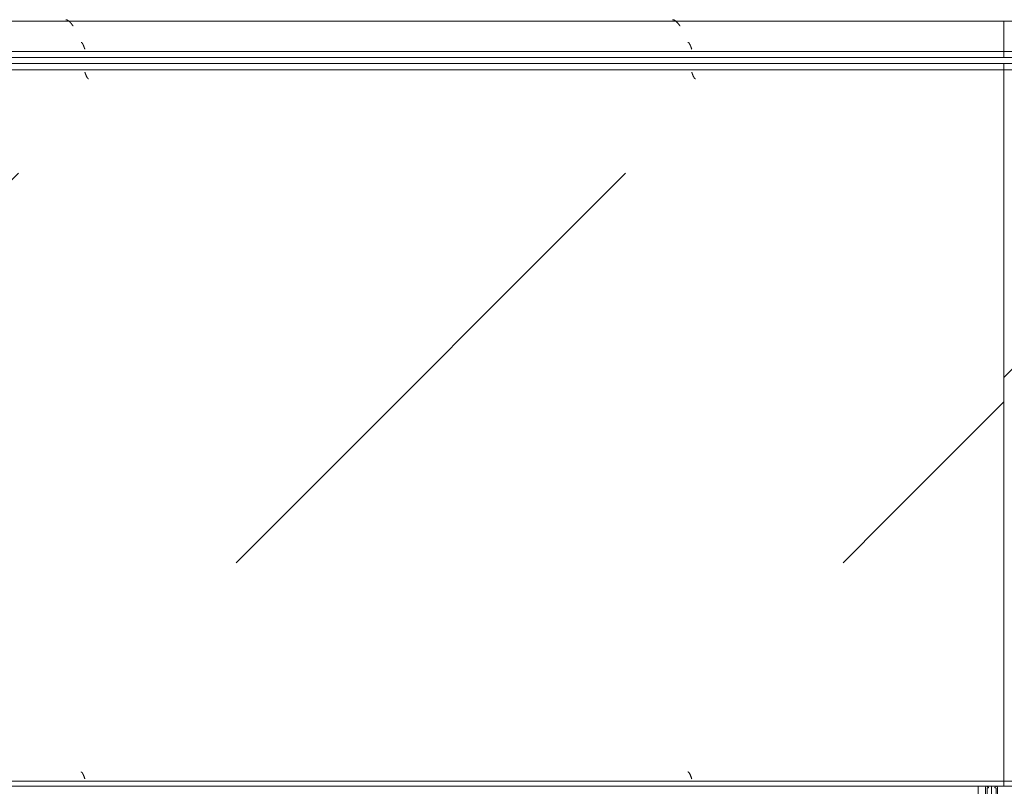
# Model space of a CAD drawing. Header units: millimetres. Extents: x -5460 to 47962, y 30005 to 103451.
# Tile 167 of 192: x 35427 to 36238, y 49831 to 50462. Entities that reach past the tile are written whole.
import ezdxf

# ---------------------------------------------------------------- set-up
doc = ezdxf.new("R2010")
doc.units = ezdxf.units.MM
for name, color, linetype, lineweight in [('A-DETL-GENF-OTLN', 7, 'Continuous', 9), ('A-GLAZ-CURT-OTLN', 7, 'Continuous', 9), ('A-GLAZ-CWMG-OTLN', 7, 'Continuous', 9), ('M-EQPM-____-OTLN', 7, 'Continuous', 9)]:
    doc.layers.add(name, color=color, linetype=linetype, lineweight=lineweight)
pattern_1 = [(225, (-30860, -48450), (1e-13, -1000), [50, -1364.214]), (225, (-30860, -47950), (1e-13, -1000), [50, -1364.214]), (225, (-31360, -47950), (1e-13, -1000), [50, -1364.214]), (225, (-31574.7, -48664.64), (1e-13, -1000), [403.55, -1010.664]), (225, (-31574.7, -48164.64), (1e-13, -1000), [403.55, -1010.664]), (225, (-31074.7, -48664.64), (1e-13, -1000), [403.55, -1010.664]), (225, (-31074.7, -48164.64), (1e-13, -1000), [453.55, -960.664])]
pattern_2 = [(225, (-31560, -48450), (1e-13, -1000), [50, -1364.214]), (225, (-31560, -47950), (1e-13, -1000), [50, -1364.214]), (225, (-32060, -47950), (1e-13, -1000), [50, -1364.214]), (225, (-32274.7, -48664.64), (1e-13, -1000), [403.55, -1010.664]), (225, (-32274.7, -48164.64), (1e-13, -1000), [403.55, -1010.664]), (225, (-31774.7, -48664.64), (1e-13, -1000), [403.55, -1010.664]), (225, (-31774.7, -48164.64), (1e-13, -1000), [453.55, -960.664])]
pattern_3 = [(45, (34880, 48450), (0, 1000), [50, -1364.214]), (45, (34880, 47950), (0, 1000), [50, -1364.214]), (45, (35380, 47950), (0, 1000), [50, -1364.214]), (45, (35594.64, 48664.64), (0, 1000), [403.55, -1010.664]), (45, (35594.64, 48164.64), (0, 1000), [403.55, -1010.664]), (45, (35094.64, 48664.64), (0, 1000), [403.55, -1010.664]), (45, (35094.64, 48164.64), (0, 1000), [453.55, -960.664])]

# ---------------------------------------------------------------- blocks, each defined once
blk = doc.blocks.new('FP_282-ВКК_01_К1_З_ЭОМ_кабель_')
at = {"layer": 'M-EQPM-____-OTLN', "color": 7, "true_color": 0xffffff}
for p, q in [((1643, 587.86), (1642.96, 588)), ((1643.05, 587.73), (1643, 587.86)), ((1643.1, 587.59), (1643.05, 587.73)), ((1643.15, 587.46), (1643.1, 587.59)), ((1643.2, 587.33), (1643.15, 587.46)), ((1643.25, 587.19), (1643.2, 587.33)), ((1643.3, 587.06), (1643.25, 587.19)), ((1643.35, 586.92), (1643.3, 587.06)), ((1643.4, 586.79), (1643.35, 586.92)), ((1643.45, 586.66), (1643.4, 586.79)), ((1643.5, 586.53), (1643.45, 586.66)), ((1643.54, 586.4), (1643.5, 586.53)), ((1643.59, 586.27), (1643.54, 586.4)), ((1643.64, 586.14), (1643.59, 586.27)), ((1643.69, 586.02), (1643.64, 586.14)), ((1643.74, 585.89), (1643.69, 586.02)), ((1643.79, 585.77), (1643.74, 585.89)), ((1643.84, 585.64), (1643.79, 585.77)), ((1643.89, 585.52), (1643.84, 585.64)), ((1643.94, 585.4), (1643.89, 585.52)), ((1643.99, 585.28), (1643.94, 585.4)), ((1644.04, 585.17), (1643.99, 585.28)), ((1644.08, 585.05), (1644.04, 585.17)), ((1644.13, 584.94), (1644.08, 585.05)), ((1644.18, 584.82), (1644.13, 584.94)), ((1644.23, 584.72), (1644.18, 584.82)), ((1644.28, 584.61), (1644.23, 584.72)), ((1644.33, 584.5), (1644.28, 584.61)), ((1644.38, 584.4), (1644.33, 584.5)), ((1644.43, 584.3), (1644.38, 584.4)), ((1644.48, 584.2), (1644.43, 584.3)), ((1644.53, 584.1), (1644.48, 584.2)), ((1644.58, 584.01), (1644.53, 584.1)), ((2143, 587.86), (2142.96, 588)), ((2143.05, 587.73), (2143, 587.86)), ((2143.1, 587.59), (2143.05, 587.73)), ((2143.15, 587.46), (2143.1, 587.59)), ((2143.2, 587.33), (2143.15, 587.46)), ((2143.25, 587.19), (2143.2, 587.33)), ((2143.3, 587.06), (2143.25, 587.19)), ((2143.35, 586.92), (2143.3, 587.06)), ((2143.4, 586.79), (2143.35, 586.92)), ((2143.45, 586.66), (2143.4, 586.79)), ((2143.5, 586.53), (2143.45, 586.66)), ((2143.54, 586.4), (2143.5, 586.53)), ((2143.59, 586.27), (2143.54, 586.4)), ((2143.64, 586.14), (2143.59, 586.27)), ((2143.69, 586.02), (2143.64, 586.14)), ((2143.74, 585.89), (2143.69, 586.02)), ((2143.79, 585.77), (2143.74, 585.89)), ((2143.84, 585.64), (2143.79, 585.77)), ((2143.89, 585.52), (2143.84, 585.64)), ((2143.94, 585.4), (2143.89, 585.52)), ((2143.99, 585.28), (2143.94, 585.4)), ((2144.04, 585.17), (2143.99, 585.28)), ((2144.08, 585.05), (2144.04, 585.17)), ((2144.13, 584.94), (2144.08, 585.05)), ((2144.18, 584.82), (2144.13, 584.94)), ((2144.23, 584.72), (2144.18, 584.82)), ((2144.28, 584.61), (2144.23, 584.72)), ((2144.33, 584.5), (2144.28, 584.61)), ((2144.38, 584.4), (2144.33, 584.5)), ((2144.43, 584.3), (2144.38, 584.4)), ((2144.48, 584.2), (2144.43, 584.3)), ((2144.53, 584.1), (2144.48, 584.2)), ((2144.58, 584.01), (2144.53, 584.1)), ((1644.62, 583.91), (1644.58, 584.01)), ((1644.67, 583.82), (1644.62, 583.91)), ((1644.72, 583.74), (1644.67, 583.82)), ((1644.77, 583.65), (1644.72, 583.74)), ((1644.82, 583.57), (1644.77, 583.65)), ((1644.87, 583.49), (1644.82, 583.57)), ((1644.92, 583.42), (1644.87, 583.49)), ((1644.97, 583.34), (1644.92, 583.42)), ((1645.02, 583.27), (1644.97, 583.34)), ((1645.07, 583.2), (1645.02, 583.27)), ((1645.12, 583.14), (1645.07, 583.2)), ((1645.16, 583.07), (1645.12, 583.14)), ((1645.21, 583.02), (1645.16, 583.07)), ((1645.26, 582.96), (1645.21, 583.02)), ((1645.31, 582.91), (1645.26, 582.96)), ((1645.36, 582.86), (1645.31, 582.91)), ((1645.41, 582.81), (1645.36, 582.86)), ((1645.46, 582.76), (1645.41, 582.81)), ((1645.51, 582.72), (1645.46, 582.76)), ((1645.56, 582.69), (1645.51, 582.72)), ((1645.61, 582.65), (1645.56, 582.69)), ((1645.66, 582.62), (1645.61, 582.65)), ((1645.7, 582.59), (1645.66, 582.62)), ((1645.75, 582.57), (1645.7, 582.59)), ((1645.8, 582.55), (1645.75, 582.57)), ((1645.85, 582.53), (1645.8, 582.55)), ((1645.9, 582.51), (1645.85, 582.53)), ((1645.95, 582.5), (1645.9, 582.51)), ((1646, 582.49), (1645.95, 582.5)), ((1646.05, 582.49), (1646, 582.49)), ((2144.62, 583.91), (2144.58, 584.01)), ((2144.67, 583.82), (2144.62, 583.91)), ((2144.72, 583.74), (2144.67, 583.82)), ((2144.77, 583.65), (2144.72, 583.74)), ((2144.82, 583.57), (2144.77, 583.65)), ((2144.87, 583.49), (2144.82, 583.57)), ((2144.92, 583.42), (2144.87, 583.49)), ((2144.97, 583.34), (2144.92, 583.42)), ((2145.02, 583.27), (2144.97, 583.34)), ((2145.07, 583.2), (2145.02, 583.27)), ((2145.12, 583.14), (2145.07, 583.2)), ((2145.16, 583.07), (2145.12, 583.14)), ((2145.21, 583.02), (2145.16, 583.07)), ((2145.26, 582.96), (2145.21, 583.02)), ((2145.31, 582.91), (2145.26, 582.96)), ((2145.36, 582.86), (2145.31, 582.91)), ((2145.41, 582.81), (2145.36, 582.86)), ((2145.46, 582.76), (2145.41, 582.81)), ((2145.51, 582.72), (2145.46, 582.76)), ((2145.56, 582.69), (2145.51, 582.72)), ((2145.61, 582.65), (2145.56, 582.69)), ((2145.66, 582.62), (2145.61, 582.65)), ((2145.7, 582.59), (2145.66, 582.62)), ((2145.75, 582.57), (2145.7, 582.59)), ((2145.8, 582.55), (2145.75, 582.57)), ((2145.85, 582.53), (2145.8, 582.55)), ((2145.9, 582.51), (2145.85, 582.53)), ((2145.95, 582.5), (2145.9, 582.51)), ((2146, 582.49), (2145.95, 582.5)), ((2146.05, 582.49), (2146, 582.49))]:
    blk.add_line(p, q, dxfattribs=at)
blk = doc.blocks.new('FP_283-ВКК_01_К1_З_ЭОМ_кабель_')
at = {"layer": 'M-EQPM-____-OTLN', "color": 7, "true_color": 0xffffff}
for p, q in [((1639.89, 11.77), (1639.85, 11.77)), ((1639.93, 11.76), (1639.89, 11.77)), ((1639.98, 11.75), (1639.93, 11.76)), ((1640.03, 11.74), (1639.98, 11.75)), ((1640.08, 11.72), (1640.03, 11.74)), ((1640.13, 11.7), (1640.08, 11.72)), ((1640.18, 11.68), (1640.13, 11.7)), ((1640.23, 11.65), (1640.18, 11.68)), ((1640.27, 11.62), (1640.23, 11.65)), ((1640.32, 11.59), (1640.27, 11.62)), ((1640.37, 11.56), (1640.32, 11.59)), ((1640.42, 11.52), (1640.37, 11.56)), ((1640.47, 11.48), (1640.42, 11.52)), ((1640.52, 11.43), (1640.47, 11.48)), ((1640.57, 11.38), (1640.52, 11.43)), ((1640.62, 11.33), (1640.57, 11.38)), ((1640.66, 11.28), (1640.62, 11.33)), ((1640.71, 11.22), (1640.66, 11.28)), ((1640.76, 11.16), (1640.71, 11.22)), ((1640.81, 11.1), (1640.76, 11.16)), ((1640.86, 11.03), (1640.81, 11.1)), ((1640.91, 10.96), (1640.86, 11.03)), ((1640.96, 10.89), (1640.91, 10.96)), ((1641.01, 10.82), (1640.96, 10.89)), ((1641.05, 10.74), (1641.01, 10.82)), ((1641.1, 10.66), (1641.05, 10.74)), ((1641.15, 10.58), (1641.1, 10.66)), ((1641.2, 10.49), (1641.15, 10.58)), ((1641.25, 10.41), (1641.2, 10.49)), ((1641.3, 10.32), (1641.25, 10.41)), ((1641.35, 10.23), (1641.3, 10.32)), ((1641.39, 10.13), (1641.35, 10.23)), ((1641.44, 10.03), (1641.39, 10.13)), ((1641.49, 9.94), (1641.44, 10.03)), ((1641.54, 9.83), (1641.49, 9.94)), ((1641.59, 9.73), (1641.54, 9.83)), ((1641.64, 9.63), (1641.59, 9.73)), ((1641.69, 9.52), (1641.64, 9.63)), ((1641.74, 9.41), (1641.69, 9.52)), ((1641.78, 9.3), (1641.74, 9.41)), ((1641.83, 9.19), (1641.78, 9.3)), ((1641.88, 9.07), (1641.83, 9.19)), ((1641.93, 8.95), (1641.88, 9.07)), ((1641.98, 8.84), (1641.93, 8.95)), ((1642.03, 8.72), (1641.98, 8.84)), ((1642.08, 8.6), (1642.03, 8.72)), ((1642.13, 8.47), (1642.08, 8.6)), ((1642.17, 8.35), (1642.13, 8.47)), ((1642.22, 8.23), (1642.17, 8.35)), ((1642.27, 8.1), (1642.22, 8.23)), ((2139.89, 11.77), (2139.85, 11.77)), ((2139.93, 11.76), (2139.89, 11.77)), ((2139.98, 11.75), (2139.93, 11.76)), ((2140.03, 11.74), (2139.98, 11.75)), ((2140.08, 11.72), (2140.03, 11.74)), ((2140.13, 11.7), (2140.08, 11.72)), ((2140.18, 11.68), (2140.13, 11.7)), ((2140.23, 11.65), (2140.18, 11.68)), ((2140.27, 11.62), (2140.23, 11.65)), ((2140.32, 11.59), (2140.27, 11.62)), ((2140.37, 11.56), (2140.32, 11.59)), ((2140.42, 11.52), (2140.37, 11.56)), ((2140.47, 11.48), (2140.42, 11.52)), ((2140.52, 11.43), (2140.47, 11.48)), ((2140.57, 11.38), (2140.52, 11.43)), ((2140.62, 11.33), (2140.57, 11.38)), ((2140.66, 11.28), (2140.62, 11.33)), ((2140.71, 11.22), (2140.66, 11.28)), ((2140.76, 11.16), (2140.71, 11.22)), ((2140.81, 11.1), (2140.76, 11.16)), ((2140.86, 11.03), (2140.81, 11.1)), ((2140.91, 10.96), (2140.86, 11.03)), ((2140.96, 10.89), (2140.91, 10.96)), ((2141.01, 10.82), (2140.96, 10.89)), ((2141.05, 10.74), (2141.01, 10.82)), ((2141.1, 10.66), (2141.05, 10.74)), ((2141.15, 10.58), (2141.1, 10.66)), ((2141.2, 10.49), (2141.15, 10.58)), ((2141.25, 10.41), (2141.2, 10.49)), ((2141.3, 10.32), (2141.25, 10.41)), ((2141.35, 10.23), (2141.3, 10.32)), ((2141.39, 10.13), (2141.35, 10.23)), ((2141.44, 10.03), (2141.39, 10.13)), ((2141.49, 9.94), (2141.44, 10.03)), ((2141.54, 9.83), (2141.49, 9.94)), ((2141.59, 9.73), (2141.54, 9.83)), ((2141.64, 9.63), (2141.59, 9.73)), ((2141.69, 9.52), (2141.64, 9.63)), ((2141.74, 9.41), (2141.69, 9.52)), ((2141.78, 9.3), (2141.74, 9.41)), ((2141.83, 9.19), (2141.78, 9.3)), ((2141.88, 9.07), (2141.83, 9.19)), ((2141.93, 8.95), (2141.88, 9.07)), ((2141.98, 8.84), (2141.93, 8.95)), ((2142.03, 8.72), (2141.98, 8.84)), ((2142.08, 8.6), (2142.03, 8.72)), ((2142.13, 8.47), (2142.08, 8.6)), ((2142.17, 8.35), (2142.13, 8.47)), ((2142.22, 8.23), (2142.17, 8.35)), ((2142.27, 8.1), (2142.22, 8.23)), ((1642.32, 7.97), (1642.27, 8.1)), ((1642.37, 7.84), (1642.32, 7.97)), ((1642.42, 7.72), (1642.37, 7.84)), ((1642.47, 7.59), (1642.42, 7.72)), ((1642.52, 7.46), (1642.47, 7.59)), ((1642.56, 7.32), (1642.52, 7.46)), ((1642.61, 7.19), (1642.56, 7.32)), ((1642.66, 7.06), (1642.61, 7.19)), ((1642.71, 6.93), (1642.66, 7.06)), ((1642.76, 6.79), (1642.71, 6.93)), ((1642.81, 6.66), (1642.76, 6.79)), ((1642.86, 6.52), (1642.81, 6.66)), ((1642.9, 6.39), (1642.86, 6.52)), ((1642.95, 6.26), (1642.9, 6.39)), ((2142.32, 7.97), (2142.27, 8.1)), ((2142.37, 7.84), (2142.32, 7.97)), ((2142.42, 7.72), (2142.37, 7.84)), ((2142.47, 7.59), (2142.42, 7.72)), ((2142.52, 7.46), (2142.47, 7.59)), ((2142.56, 7.32), (2142.52, 7.46)), ((2142.61, 7.19), (2142.56, 7.32)), ((2142.66, 7.06), (2142.61, 7.19)), ((2142.71, 6.93), (2142.66, 7.06)), ((2142.76, 6.79), (2142.71, 6.93)), ((2142.81, 6.66), (2142.76, 6.79)), ((2142.86, 6.52), (2142.81, 6.66)), ((2142.9, 6.39), (2142.86, 6.52)), ((2142.95, 6.26), (2142.9, 6.39))]:
    blk.add_line(p, q, dxfattribs=at)
blk = doc.blocks.new('ПР_Низ пояс - Тип 1-V281-ВКК_01_К1_З_ЭОМ_кабель_')
at = {"layer": 'M-EQPM-____-OTLN', "true_color": 0xffffff}
h = blk.add_hatch(dxfattribs=at)
h.set_pattern_fill('FP_89', style=0, pattern_type=2)
h.set_pattern_definition(pattern_1)
h.paths.add_polyline_path([(2303.77, 590), (2400, 590), (2400, 595), (700, 595), (700, 590), (2137.55, 590)])
h = blk.add_hatch(dxfattribs=at)
h.set_pattern_fill('FP_89', style=0, pattern_type=2)
h.set_pattern_definition(pattern_1)
h.paths.add_polyline_path([(1638.88, 6.26), (2400, 6.26), (2400, 588), (700, 588), (700, 6.26), (973.99, 6.26)])
at = {"layer": 'M-EQPM-____-OTLN', "color": 253, "true_color": 0xaaaaaa}
for p, q in [((700, 595), (2400, 595)), ((2400, 595), (2400, 590)), ((700, 590), (2400, 590)), ((2400, 590), (2400, 588)), ((2400, 588), (2400, 6.26)), ((700, 4.26), (2400, 4.26)), ((700, 0), (2400, 0)), ((2400, 6.26), (2400, 4.26)), ((2400, 4.26), (2400, 0))]:
    blk.add_line(p, q, dxfattribs=at)
for name in ['FP_282-ВКК_01_К1_З_ЭОМ_кабель_', 'FP_283-ВКК_01_К1_З_ЭОМ_кабель_']:
    blk.add_blockref(name, (0, 0), dxfattribs=at)
blk = doc.blocks.new('FP_285-ВКК_01_К1_З_ЭОМ_кабель_')
at = {"layer": 'M-EQPM-____-OTLN', "color": 7, "true_color": 0xffffff}
for p, q in [((939.88, 612.51), (939.84, 612.51)), ((939.93, 612.5), (939.88, 612.51)), ((939.98, 612.49), (939.93, 612.5)), ((940.03, 612.48), (939.98, 612.49)), ((940.08, 612.46), (940.03, 612.48)), ((940.13, 612.44), (940.08, 612.46)), ((940.18, 612.41), (940.13, 612.44)), ((940.23, 612.38), (940.18, 612.41)), ((940.28, 612.35), (940.23, 612.38)), ((940.33, 612.32), (940.28, 612.35)), ((940.38, 612.28), (940.33, 612.32)), ((940.43, 612.24), (940.38, 612.28)), ((940.47, 612.2), (940.43, 612.24)), ((940.52, 612.15), (940.47, 612.2)), ((940.57, 612.1), (940.52, 612.15)), ((940.62, 612.05), (940.57, 612.1)), ((940.67, 611.99), (940.62, 612.05)), ((940.72, 611.93), (940.67, 611.99)), ((940.77, 611.87), (940.72, 611.93)), ((940.82, 611.81), (940.77, 611.87)), ((940.87, 611.74), (940.82, 611.81)), ((940.92, 611.67), (940.87, 611.74)), ((940.97, 611.59), (940.92, 611.67)), ((941.02, 611.52), (940.97, 611.59)), ((941.07, 611.44), (941.02, 611.52)), ((941.11, 611.36), (941.07, 611.44)), ((941.16, 611.27), (941.11, 611.36)), ((941.21, 611.18), (941.16, 611.27)), ((941.26, 611.09), (941.21, 611.18)), ((941.31, 611), (941.26, 611.09)), ((941.36, 610.91), (941.31, 611)), ((941.41, 610.81), (941.36, 610.91)), ((941.46, 610.71), (941.41, 610.81)), ((941.51, 610.61), (941.46, 610.71)), ((941.56, 610.51), (941.51, 610.61)), ((941.61, 610.4), (941.56, 610.51)), ((941.66, 610.29), (941.61, 610.4)), ((941.71, 610.18), (941.66, 610.29)), ((941.75, 610.07), (941.71, 610.18)), ((941.8, 609.96), (941.75, 610.07)), ((941.85, 609.84), (941.8, 609.96)), ((941.9, 609.72), (941.85, 609.84)), ((941.95, 609.61), (941.9, 609.72)), ((942, 609.49), (941.95, 609.61)), ((942.05, 609.36), (942, 609.49)), ((942.1, 609.24), (942.05, 609.36)), ((942.15, 609.12), (942.1, 609.24)), ((942.2, 608.99), (942.15, 609.12)), ((942.25, 608.86), (942.2, 608.99)), ((942.3, 608.73), (942.25, 608.86)), ((942.35, 608.61), (942.3, 608.73)), ((942.39, 608.47), (942.35, 608.61)), ((942.44, 608.34), (942.39, 608.47)), ((1439.88, 612.51), (1439.84, 612.51)), ((1439.93, 612.5), (1439.88, 612.51)), ((1439.98, 612.49), (1439.93, 612.5)), ((1440.03, 612.48), (1439.98, 612.49)), ((1440.08, 612.46), (1440.03, 612.48)), ((1440.13, 612.44), (1440.08, 612.46)), ((1440.18, 612.41), (1440.13, 612.44)), ((1440.23, 612.38), (1440.18, 612.41)), ((1440.28, 612.35), (1440.23, 612.38)), ((1440.33, 612.32), (1440.28, 612.35)), ((1440.38, 612.28), (1440.33, 612.32)), ((1440.43, 612.24), (1440.38, 612.28)), ((1440.47, 612.2), (1440.43, 612.24)), ((1440.52, 612.15), (1440.47, 612.2)), ((1440.57, 612.1), (1440.52, 612.15)), ((1440.62, 612.05), (1440.57, 612.1)), ((1440.67, 611.99), (1440.62, 612.05)), ((1440.72, 611.93), (1440.67, 611.99)), ((1440.77, 611.87), (1440.72, 611.93)), ((1440.82, 611.81), (1440.77, 611.87)), ((1440.87, 611.74), (1440.82, 611.81)), ((1440.92, 611.67), (1440.87, 611.74)), ((1440.97, 611.59), (1440.92, 611.67)), ((1441.02, 611.52), (1440.97, 611.59)), ((1441.07, 611.44), (1441.02, 611.52)), ((1441.11, 611.36), (1441.07, 611.44)), ((1441.16, 611.27), (1441.11, 611.36)), ((1441.21, 611.18), (1441.16, 611.27)), ((1441.26, 611.09), (1441.21, 611.18)), ((1441.31, 611), (1441.26, 611.09)), ((1441.36, 610.91), (1441.31, 611)), ((1441.41, 610.81), (1441.36, 610.91)), ((1441.46, 610.71), (1441.41, 610.81)), ((1441.51, 610.61), (1441.46, 610.71)), ((1441.56, 610.51), (1441.51, 610.61)), ((1441.61, 610.4), (1441.56, 610.51)), ((1441.66, 610.29), (1441.61, 610.4)), ((1441.71, 610.18), (1441.66, 610.29)), ((1441.75, 610.07), (1441.71, 610.18)), ((1441.8, 609.96), (1441.75, 610.07)), ((1441.85, 609.84), (1441.8, 609.96)), ((1441.9, 609.72), (1441.85, 609.84)), ((1441.95, 609.61), (1441.9, 609.72)), ((1442, 609.49), (1441.95, 609.61)), ((1442.05, 609.36), (1442, 609.49)), ((1442.1, 609.24), (1442.05, 609.36)), ((1442.15, 609.12), (1442.1, 609.24)), ((1442.2, 608.99), (1442.15, 609.12)), ((1442.25, 608.86), (1442.2, 608.99)), ((1442.3, 608.73), (1442.25, 608.86)), ((1442.35, 608.61), (1442.3, 608.73)), ((1442.39, 608.47), (1442.35, 608.61)), ((1442.44, 608.34), (1442.39, 608.47)), ((942.49, 608.21), (942.44, 608.34)), ((942.54, 608.08), (942.49, 608.21)), ((942.59, 607.95), (942.54, 608.08)), ((942.64, 607.81), (942.59, 607.95)), ((942.69, 607.68), (942.64, 607.81)), ((942.74, 607.54), (942.69, 607.68)), ((942.79, 607.41), (942.74, 607.54)), ((942.84, 607.27), (942.79, 607.41)), ((942.89, 607.14), (942.84, 607.27)), ((942.94, 607), (942.89, 607.14)), ((1442.49, 608.21), (1442.44, 608.34)), ((1442.54, 608.08), (1442.49, 608.21)), ((1442.59, 607.95), (1442.54, 608.08)), ((1442.64, 607.81), (1442.59, 607.95)), ((1442.69, 607.68), (1442.64, 607.81)), ((1442.74, 607.54), (1442.69, 607.68)), ((1442.79, 607.41), (1442.74, 607.54)), ((1442.84, 607.27), (1442.79, 607.41)), ((1442.89, 607.14), (1442.84, 607.27)), ((1442.94, 607), (1442.89, 607.14))]:
    blk.add_line(p, q, dxfattribs=at)
blk = doc.blocks.new('FP_286-ВКК_01_К1_З_ЭОМ_кабель_')
at = {"layer": 'M-EQPM-____-OTLN', "color": 7, "true_color": 0xffffff}
for p, q in [((927.29, 631.16), (927.2, 631.16)), ((927.39, 631.15), (927.29, 631.16)), ((927.49, 631.14), (927.39, 631.15)), ((927.59, 631.12), (927.49, 631.14)), ((927.68, 631.1), (927.59, 631.12)), ((927.78, 631.08), (927.68, 631.1)), ((927.88, 631.06), (927.78, 631.08)), ((927.98, 631.03), (927.88, 631.06)), ((928.07, 631), (927.98, 631.03)), ((928.17, 630.96), (928.07, 631)), ((928.27, 630.93), (928.17, 630.96)), ((928.37, 630.89), (928.27, 630.93)), ((928.46, 630.85), (928.37, 630.89)), ((928.56, 630.8), (928.46, 630.85)), ((928.66, 630.75), (928.56, 630.8)), ((928.75, 630.7), (928.66, 630.75)), ((928.85, 630.65), (928.75, 630.7)), ((928.95, 630.59), (928.85, 630.65)), ((929.05, 630.54), (928.95, 630.59)), ((929.14, 630.47), (929.05, 630.54)), ((929.24, 630.41), (929.14, 630.47)), ((929.34, 630.34), (929.24, 630.41)), ((929.44, 630.27), (929.34, 630.34)), ((929.53, 630.2), (929.44, 630.27)), ((929.63, 630.13), (929.53, 630.2)), ((929.73, 630.05), (929.63, 630.13)), ((929.83, 629.97), (929.73, 630.05)), ((929.92, 629.89), (929.83, 629.97)), ((930.02, 629.81), (929.92, 629.89)), ((930.12, 629.72), (930.02, 629.81)), ((930.22, 629.63), (930.12, 629.72)), ((930.31, 629.54), (930.22, 629.63)), ((930.41, 629.45), (930.31, 629.54)), ((930.51, 629.35), (930.41, 629.45)), ((930.6, 629.26), (930.51, 629.35)), ((930.7, 629.16), (930.6, 629.26)), ((930.8, 629.06), (930.7, 629.16)), ((930.9, 628.95), (930.8, 629.06)), ((930.99, 628.85), (930.9, 628.95)), ((931.09, 628.75), (930.99, 628.85)), ((931.19, 628.64), (931.09, 628.75)), ((931.29, 628.53), (931.19, 628.64)), ((931.38, 628.42), (931.29, 628.53)), ((931.48, 628.31), (931.38, 628.42)), ((931.58, 628.19), (931.48, 628.31)), ((931.68, 628.08), (931.58, 628.19)), ((931.77, 627.96), (931.68, 628.08)), ((931.87, 627.85), (931.77, 627.96)), ((931.97, 627.73), (931.87, 627.85)), ((932.07, 627.61), (931.97, 627.73)), ((932.16, 627.49), (932.07, 627.61)), ((932.26, 627.37), (932.16, 627.49)), ((932.36, 627.25), (932.26, 627.37)), ((932.45, 627.13), (932.36, 627.25)), ((932.55, 627), (932.45, 627.13)), ((932.65, 626.88), (932.55, 627)), ((932.75, 626.75), (932.65, 626.88)), ((932.84, 626.63), (932.75, 626.75)), ((932.94, 626.5), (932.84, 626.63)), ((933.04, 626.38), (932.94, 626.5)), ((933.14, 626.25), (933.04, 626.38)), ((933.23, 626.13), (933.14, 626.25)), ((933.33, 626), (933.23, 626.13)), ((1427.29, 631.16), (1427.2, 631.16)), ((1427.39, 631.15), (1427.29, 631.16)), ((1427.49, 631.14), (1427.39, 631.15)), ((1427.59, 631.12), (1427.49, 631.14)), ((1427.68, 631.1), (1427.59, 631.12)), ((1427.78, 631.08), (1427.68, 631.1)), ((1427.88, 631.06), (1427.78, 631.08)), ((1427.98, 631.03), (1427.88, 631.06)), ((1428.07, 631), (1427.98, 631.03)), ((1428.17, 630.96), (1428.07, 631)), ((1428.27, 630.93), (1428.17, 630.96)), ((1428.37, 630.89), (1428.27, 630.93)), ((1428.46, 630.85), (1428.37, 630.89)), ((1428.56, 630.8), (1428.46, 630.85)), ((1428.66, 630.75), (1428.56, 630.8)), ((1428.75, 630.7), (1428.66, 630.75)), ((1428.85, 630.65), (1428.75, 630.7)), ((1428.95, 630.59), (1428.85, 630.65)), ((1429.05, 630.54), (1428.95, 630.59)), ((1429.14, 630.47), (1429.05, 630.54)), ((1429.24, 630.41), (1429.14, 630.47)), ((1429.34, 630.34), (1429.24, 630.41)), ((1429.44, 630.27), (1429.34, 630.34)), ((1429.53, 630.2), (1429.44, 630.27)), ((1429.63, 630.13), (1429.53, 630.2)), ((1429.73, 630.05), (1429.63, 630.13)), ((1429.83, 629.97), (1429.73, 630.05)), ((1429.92, 629.89), (1429.83, 629.97)), ((1430.02, 629.81), (1429.92, 629.89)), ((1430.12, 629.72), (1430.02, 629.81)), ((1430.22, 629.63), (1430.12, 629.72)), ((1430.31, 629.54), (1430.22, 629.63)), ((1430.41, 629.45), (1430.31, 629.54)), ((1430.51, 629.35), (1430.41, 629.45)), ((1430.6, 629.26), (1430.51, 629.35)), ((1430.7, 629.16), (1430.6, 629.26)), ((1430.8, 629.06), (1430.7, 629.16)), ((1430.9, 628.95), (1430.8, 629.06)), ((1430.99, 628.85), (1430.9, 628.95)), ((1431.09, 628.75), (1430.99, 628.85)), ((1431.19, 628.64), (1431.09, 628.75)), ((1431.29, 628.53), (1431.19, 628.64)), ((1431.38, 628.42), (1431.29, 628.53)), ((1431.48, 628.31), (1431.38, 628.42)), ((1431.58, 628.19), (1431.48, 628.31)), ((1431.68, 628.08), (1431.58, 628.19)), ((1431.77, 627.96), (1431.68, 628.08)), ((1431.87, 627.85), (1431.77, 627.96)), ((1431.97, 627.73), (1431.87, 627.85)), ((1432.07, 627.61), (1431.97, 627.73)), ((1432.16, 627.49), (1432.07, 627.61)), ((1432.26, 627.37), (1432.16, 627.49)), ((1432.36, 627.25), (1432.26, 627.37)), ((1432.45, 627.13), (1432.36, 627.25)), ((1432.55, 627), (1432.45, 627.13)), ((1432.65, 626.88), (1432.55, 627)), ((1432.75, 626.75), (1432.65, 626.88)), ((1432.84, 626.63), (1432.75, 626.75)), ((1432.94, 626.5), (1432.84, 626.63)), ((1433.04, 626.38), (1432.94, 626.5)), ((1433.14, 626.25), (1433.04, 626.38)), ((1433.23, 626.13), (1433.14, 626.25)), ((1433.33, 626), (1433.23, 626.13))]:
    blk.add_line(p, q, dxfattribs=at)
blk = doc.blocks.new('ПР_Перед пояса - Тип 1-V284-ВКК_01_К1_З_ЭОМ_кабель_')
at = {"layer": 'M-EQPM-____-OTLN', "true_color": 0xffffff}
h = blk.add_hatch(dxfattribs=at)
h.set_pattern_fill('FP_90', style=0, pattern_type=2)
h.set_pattern_definition(pattern_2)
h.paths.add_polyline_path([(1603.77, 607), (1700, 607), (1700, 626), (0, 626), (0, 607), (1437.55, 607)])
h = blk.add_hatch(dxfattribs=at)
h.set_pattern_fill('FP_90', style=0, pattern_type=2)
h.set_pattern_definition(pattern_2)
h.paths.add_polyline_path([(1603.77, 600), (1700, 600), (1700, 605), (0, 605), (0, 600), (1437.55, 600)])
at = {"layer": 'M-EQPM-____-OTLN', "color": 253, "true_color": 0xaaaaaa}
for p, q in [((0, 630), (1700, 630)), ((1700, 630), (1700, 626)), ((1700, 626), (1700, 607)), ((0, 605), (1700, 605)), ((1700, 607), (1700, 605)), ((1700, 605), (1700, 600)), ((0, 600), (1700, 600))]:
    blk.add_line(p, q, dxfattribs=at)
for name in ['FP_286-ВКК_01_К1_З_ЭОМ_кабель_', 'FP_285-ВКК_01_К1_З_ЭОМ_кабель_']:
    blk.add_blockref(name, (0, 0), dxfattribs=at)
blk = doc.blocks.new('АРФ_Витраж_Остекление - SI_38mm_TripGlz_1 этаж-6916312-ВКК_01_К1_З_ЭОМ_кабель_')
at = {"layer": 'A-GLAZ-CURT-OTLN', "color": 253, "true_color": 0xaaaaaa}
blk.add_line((1316.49, -38), (1316.49, 0), dxfattribs=at)
blk = doc.blocks.new('УТ1_Перед пояса - Тип 1-10236786-ВКК_01_К1_З_ЭОМ_кабель_')
at = {"layer": 'M-EQPM-____-OTLN', "true_color": 0xffffff}
h = blk.add_hatch(dxfattribs=at)
h.set_pattern_fill('FP_164', style=0, pattern_type=2)
h.set_pattern_definition(pattern_3)
h.paths.add_polyline_path([(53.98, -600), (0, -600), (0, -605), (1619.98, -605), (1619.98, -600), (220.21, -600)])
h = blk.add_hatch(dxfattribs=at)
h.set_pattern_fill('FP_164', style=0, pattern_type=2)
h.set_pattern_definition(pattern_3)
h.paths.add_polyline_path([(718.87, -607), (30, -607), (30, -626), (1619.98, -626), (1619.98, -607), (885.1, -607)])
h.paths.add_polyline_path([(0, -607), (0, -626), (23, -626), (23, -607)])
at = {"layer": 'M-EQPM-____-OTLN', "color": 253, "true_color": 0xaaaaaa}
for p, q in [((1619.98, -600), (0, -600)), ((1619.98, -600), (1619.98, -605)), ((1619.98, -605), (0, -605)), ((1619.98, -605), (1619.98, -607)), ((1619.98, -607), (1619.98, -626)), ((1619.98, -630), (30, -630)), ((1619.98, -626), (1619.98, -630))]:
    blk.add_line(p, q, dxfattribs=at)
blk = doc.blocks.new('УТ_Низ пояса - Тип 1-10100343-ВКК_01_К1_З_ЭОМ_кабель_')
at = {"layer": 'M-EQPM-____-OTLN', "true_color": 0xffffff}
h = blk.add_hatch(dxfattribs=at)
h.set_pattern_fill('FP_164', style=0, pattern_type=2)
h.set_pattern_definition(pattern_3)
h.paths.add_polyline_path([(1549.99, -6.26), (623.74, -6.26), (42, -588), (1619.98, -588), (1619.98, -6.26)])
h = blk.add_hatch(dxfattribs=at)
h.set_pattern_fill('FP_164', style=0, pattern_type=2)
h.set_pattern_definition(pattern_3)
h.paths.add_polyline_path([(53.98, -590), (40, -590), (35, -595), (1619.98, -595), (1619.98, -590), (220.21, -590)])
at = {"layer": 'M-EQPM-____-OTLN', "color": 253, "true_color": 0xaaaaaa}
for p, q in [((1619.98, 0), (630, 0)), ((1619.98, 0), (1619.98, -4.26)), ((1619.98, -4.26), (625.74, -4.26)), ((1619.98, -4.26), (1619.98, -6.26)), ((1619.98, -6.26), (1619.98, -588)), ((1619.98, -590), (40, -590)), ((1619.98, -588), (1619.98, -590)), ((1619.98, -590), (1619.98, -595)), ((1619.98, -595), (35, -595))]:
    blk.add_line(p, q, dxfattribs=at)
blk = doc.blocks.new('Rectangular Mullion - HI_CovCap-20mm_Mull-105mm-V710-ВКК_01_К1_З_ЭОМ_кабель_')
at = {"layer": 'A-DETL-GENF-OTLN', "color": 253, "true_color": 0xaaaaaa}
for p, q in [((-25, 144.5), (-25, 130.68)), ((23.5, 146), (-23.5, 146)), ((25, 130.68), (25, 144.5)), ((-25, 136), (-25, 59.4)), ((-22.9, 135.44), (-22.9, 59.4)), ((22.9, 136), (22.9, 59.4)), ((25, 136), (25, 59.4)), ((-12.6, 53.5), (-12.6, 41.4)), ((-5, 25.5), (-5, 52.5)), ((-3.2, 46.1), (-3.2, 53.5)), ((-2.7, 54), (2.7, 54)), ((3.2, 53.5), (3.2, 46.1)), ((5, 52.5), (5, 25.5)), ((12.6, 41.4), (12.6, 53.5)), ((-22.3, 40.8), (-22.9, 40.8)), ((-21.76, 44.51), (-22.58, 43.54)), ((-22.24, 46.35), (-21.18, 47.41)), ((-21.2, 42.9), (-21.2, 41.7)), ((-19.5, 43.4), (-20.7, 43.4)), ((-20.7, 41.2), (-20.42, 41.2)), ((-20.47, 47.7), (-17.13, 47.7)), ((-20.16, 41.35), (-19.24, 42.95)), ((-17.65, 44), (-19.95, 44)), ((-18.36, 42.95), (-17.44, 41.35)), ((-16.9, 43.4), (-18.1, 43.4)), ((-17.18, 41.2), (-16.9, 41.2)), ((-16.42, 47.41), (-15.36, 46.35)), ((-16.4, 41.7), (-16.4, 42.9)), ((-15.02, 43.54), (-15.84, 44.51)), ((-14.64, 40.8), (-15.29, 40.8)), ((2.7, 45.6), (-2.7, 45.6)), ((0, 47.27), (0, 0)), ((14.64, 40.8), (15.29, 40.8)), ((15.02, 43.54), (15.84, 44.51)), ((15.36, 46.35), (16.42, 47.41)), ((16.4, 41.7), (16.4, 42.9)), ((16.9, 43.4), (18.1, 43.4)), ((17.18, 41.2), (16.9, 41.2)), ((17.13, 47.7), (20.47, 47.7)), ((18.36, 42.95), (17.44, 41.35)), ((17.65, 44), (19.95, 44)), ((20.16, 41.35), (19.24, 42.95)), ((19.5, 43.4), (20.7, 43.4)), ((20.7, 41.2), (20.42, 41.2)), ((21.18, 47.41), (22.24, 46.35)), ((21.2, 42.9), (21.2, 41.7)), ((21.76, 44.51), (22.58, 43.54)), ((22.3, 40.8), (22.9, 40.8)), ((-22.9, 40.2), (-21.62, 40.2)), ((-22.27, 39.59), (-22.55, 39.1)), ((-21.07, 39.62), (-21.08, 39.77)), ((-20.48, 39.51), (-20.66, 39.4)), ((-19.97, 39.2), (-20.02, 39.33)), ((-19.33, 39.22), (-19.48, 39.08)), ((-18.77, 39.04), (-18.85, 39.17)), ((-18.16, 39.23), (-18.26, 39.06)), ((-17.56, 39.21), (-17.67, 39.31)), ((-17.02, 39.56), (-17.07, 39.36)), ((-16.46, 39.68), (-16.59, 39.75)), ((-1.89, 34.49), (-2.1, 32.75)), ((-0.87, 36.5), (-1.7, 35.06)), ((-1.33, 33.68), (-1.33, 33.78)), ((-1.12, 34.47), (-0.43, 35.65)), ((-0.6, 32.5), (-0.6, 32.42)), ((0.84, 33), (-0.1, 33)), ((0.43, 35.65), (1.12, 34.47)), ((1.7, 35.06), (0.87, 36.5)), ((1.33, 33.78), (1.33, 33.68)), ((2.1, 32.75), (1.89, 34.49)), ((16.46, 39.68), (16.59, 39.75)), ((17.02, 39.56), (17.07, 39.36)), ((17.56, 39.21), (17.67, 39.31)), ((18.16, 39.23), (18.26, 39.06)), ((18.77, 39.04), (18.85, 39.17)), ((19.33, 39.22), (19.48, 39.08)), ((19.97, 39.2), (20.02, 39.33)), ((20.48, 39.51), (20.66, 39.4)), ((21.07, 39.62), (21.08, 39.77)), ((22.9, 40.2), (21.62, 40.2)), ((22.27, 39.59), (22.55, 39.1)), ((-7.75, 23.52), (-10.33, 25.01)), ((-9.07, 27.17), (-5.65, 25.19)), ((-5.4, 9.3), (-5.4, 24.76)), ((-3.5, 25), (-4.5, 25)), ((-2.24, 31), (-2.45, 30.87)), ((-2.45, 30.53), (-2.25, 30.41)), ((-1.7, 23.7), (-1.7, 24.9)), ((-1.4, 24.49), (-1.4, 23.99)), ((-1.25, 31.1), (0.74, 31.1)), ((0.3, 26.2), (-1.09, 26.2)), ((0.43, 25), (0.2, 25)), ((0.34, 25.28), (0.58, 25.52)), ((0.6, 32.3), (0.93, 32.3)), ((1.02, 31.78), (0.74, 32.06)), ((2.45, 30.87), (2.24, 31)), ((2.25, 30.41), (2.45, 30.53)), ((4.5, 25), (3.5, 25)), ((5.4, 24.76), (5.4, 9.3)), ((5.65, 25.19), (9.07, 27.17)), ((10.33, 25.01), (7.75, 23.52)), ((-7.75, 16.23), (-10.41, 17.77)), ((-9.07, 19.88), (-8.25, 19.41)), ((-7.5, 19.84), (-7.5, 23.08)), ((-3.9, 22), (-3.9, 11)), ((-3.4, 22.5), (3.4, 22.5)), ((-3.3, 23.5), (-1.9, 23.5)), ((-1.1, 23.82), (-0.5, 24.17)), ((0.5, 24.17), (1.42, 23.63)), ((1.92, 23.5), (3.3, 23.5)), ((3.9, 11), (3.9, 22)), ((4.3, 22.5), (4.3, 9.4)), ((7.5, 23.08), (7.5, 19.84)), ((10.41, 17.77), (7.75, 16.23)), ((8.25, 19.41), (9.07, 19.88)), ((-7.62, 8.87), (-10.41, 10.48)), ((-9.07, 12.6), (-8.25, 12.12)), ((-7.5, 12.55), (-7.5, 15.8)), ((-5.9, 8.8), (-7.37, 8.8)), ((-2.71, 8.4), (-4.02, 8.4)), ((3.4, 10.5), (-3.4, 10.5)), ((-1.7, 9), (-2, 8.69)), ((2, 8.69), (1.7, 9)), ((3.3, 8.4), (2.71, 8.4)), ((7.37, 8.8), (5.9, 8.8)), ((7.5, 15.8), (7.5, 12.55)), ((10.41, 10.48), (7.62, 8.87)), ((8.25, 12.12), (9.07, 12.6)), ((-5, 1), (-5, 6.7)), ((-3.7, 1.7), (-3.7, 6)), ((-2.7, 7), (-2.13, 7)), ((-1.42, 7.29), (-0.71, 8.01)), ((0.71, 8.01), (1.42, 7.29)), ((2.13, 7), (2.7, 7)), ((3.7, 6), (3.7, 1.7))]:
    blk.add_line(p, q, dxfattribs=at)
at = {"layer": 'A-DETL-GENF-OTLN', "color": 253, "true_color": 0xaaaaaa, "flags": 128}
for points in [[(22.9, 130.68), (22.9, 140.2), (-22.9, 140.2), (-22.9, 130.68)], [(-19.05, 45.1), (-23.5, 45.1), (-23.5, 42.4), (-22.3, 42.4), (-22.3, 41.8), (-23.1, 41), (-25, 41), (-25, 57.79), (-25, 61)], [(22.9, 61), (22.9, 57.79), (22.9, 56.3), (11.2, 56.3), (-11.2, 56.3), (-22.9, 56.3), (-22.9, 57.79), (-22.9, 61)], [(25, 61), (25, 57.79), (25, 41), (23.1, 41), (22.3, 41.8), (22.3, 42.4), (23.5, 42.4), (23.5, 45.1), (19.05, 45.1)], [(-19.05, 54), (-23.5, 54), (-23.5, 48.3), (-22.3, 48.3), (-22.3, 47.7), (-22.95, 47.05)], [(-14.65, 47.05), (-15.3, 47.7), (-15.3, 48.3), (-14.1, 48.3), (-14.1, 54), (-18.55, 54)], [(-6.5, 54), (-11.2, 54), (-12.1, 54)], [(12.1, 54), (11.2, 54), (6.5, 54)], [(18.55, 54), (14.1, 54), (14.1, 48.3), (15.3, 48.3), (15.3, 47.7), (14.65, 47.05)], [(22.95, 47.05), (22.3, 47.7), (22.3, 48.3), (23.5, 48.3), (23.5, 54), (19.05, 54)], [(-23.5, 40.8), (-25, 40.8), (-25, 38)], [(-22.5, 43.09), (-22, 42.8), (-22, 42.67)], [(-13.1, 40.9), (-14.4, 40.9), (-15.3, 41.8), (-15.3, 42.4), (-14.1, 42.4), (-14.1, 45.1), (-18.55, 45.1)], [(-15.6, 42.67), (-15.6, 42.8), (-15.1, 43.09)], [(-12.6, 38), (-12.6, 40.8), (-13.95, 40.8)], [(-0.87, 42.8), (-2, 40.84), (-2, 39.84), (-2.5, 39.55), (-2, 39.26), (-2, 38.04), (-2.5, 37.75), (-2, 37.46), (-2, 36.24), (-2.5, 35.95), (-2, 35.66), (-2, 34.44), (-2.5, 34.15), (-2, 33.86), (-2, 32.64), (-2.5, 32.35), (-2, 32.06), (-2, 30.84), (-2.5, 30.55), (-2, 30.26), (-2, 29.04), (-2.5, 28.75), (-2, 28.46), (-2, 27.24), (-2.5, 26.95), (-2.5, 26)], [(2.5, 26), (2, 26.29), (2, 27.51), (2.5, 27.8), (2, 28.09), (2, 29.31), (2.5, 29.6), (2, 29.89), (2, 31.11), (2.5, 31.4), (2, 31.69), (2, 32.91), (2.5, 33.2), (2, 33.49), (2, 34.71), (2.5, 35), (2, 35.29), (2, 36.51), (2.5, 36.8), (2, 37.09), (2, 38.31), (2.5, 38.6), (2, 38.89), (2, 40.84), (0.87, 42.8)], [(12.6, 38), (12.6, 40.8), (13.95, 40.8)], [(18.55, 45.1), (14.1, 45.1), (14.1, 42.4), (15.3, 42.4), (15.3, 41.8), (14.4, 40.9), (13.1, 40.9)], [(15.6, 42.67), (15.6, 42.8), (15.1, 43.09)], [(22.5, 43.09), (22, 42.8), (22, 42.67)], [(23.5, 40.8), (25, 40.8), (25, 38)], [(-16.05, 40.2), (-14.75, 40.1), (-16.02, 40.1), (-16.02, 39.94)], [(16.05, 40.2), (14.75, 40.1), (16.02, 40.1), (16.02, 39.94)], [(-3.41, 25), (-5, 25), (-5, 9.1)], [(-1.55, 25.25), (-1.17, 25.64), (-0.2, 25.7), (-0.42, 25.6), (-1.25, 24.85)], [(-0.35, 31.99), (0.1, 31.73), (-1.23, 31.6)], [(-0.1, 25.3), (-0.1, 25.4), (0, 25.42)], [(0.4, 31.8), (0.4, 31.9), (0.4, 32.1)], [(5, 1), (5, 25), (3.41, 25)], [(-4.51, 8.95), (-4.3, 11), (-4.3, 22.5)], [(-2.65, 1), (-2.65, 1.4), (-3.4, 1.4)], [(3.4, 1.4), (2.65, 1.4), (2.65, 1)]]:
    blk.add_lwpolyline(points, dxfattribs=at)
blk.add_lwpolyline([(0, 37), (0, 35.9)], close=True, dxfattribs=at)
at = {"layer": 'A-DETL-GENF-OTLN', "color": 253, "true_color": 0xaaaaaa}
for centre, radius, start, end in [((-23.5, 144.5), 1.5, 90, 180), ((23.5, 144.5), 1.5, 360, 90), ((-18.8, 53.94), 0.256, 12.68038, 167.31962), ((-12.1, 53.5), 0.5, 90, 180), ((-6.5, 52.5), 1.5, 360, 90), ((-2.7, 53.5), 0.5, 90, 180), ((2.7, 53.5), 0.5, 0, 90), ((6.5, 52.5), 1.5, 90, 180), ((12.1, 53.5), 0.5, 0, 90), ((18.8, 53.94), 0.256, 12.68038, 167.31962), ((-23.2, 40.8), 0.3, 180, 0), ((-22.59, 46.7), 0.5, 135, 315), ((-22.35, 43.35), 0.3, 140.01031, 239.99507), ((-22.3, 41.1), 0.3, 270.90521, 359.98148), ((-18.96, 41.89), 3.14, 165.49788, 194.50212), ((-21.15, 44), 0.8, 22.61561, 140.00332), ((-20.7, 42.9), 0.5, 89.98992, 180.01008), ((-20.7, 41.7), 0.5, 179.98974, 270.01026), ((-20.47, 46.7), 1, 90, 135), ((-20.42, 41.5), 0.3, 269.98791, 330.00644), ((-19.95, 44.5), 0.5, 202.62239, 269.99966), ((-19.5, 43.1), 0.3, 329.99756, 90.00642), ((-18.8, 45.04), 0.256, 12.68038, 167.31962), ((-18.1, 43.1), 0.3, 89.99872, 209.99731), ((-17.65, 44.5), 0.5, 269.99881, 337.37914), ((-17.18, 41.5), 0.3, 209.995, 270.01065), ((-16.45, 44), 0.8, 40.00306, 157.37723), ((-17.13, 46.7), 1, 45, 90), ((-16.9, 42.9), 0.5, 0.00918, 89.99082), ((-16.9, 41.7), 0.5, 270.00904, 359.99096), ((-18.64, 41.89), 3.14, 346.80247, 14.483), ((-15.29, 41.1), 0.3, 166.80247, 270), ((-15.01, 46.7), 0.5, 225, 45), ((-15.25, 43.35), 0.3, 299.99829, 40.01132), ((-14.83, 40.53), 0.33, 270.00002, 54.90994), ((-13.95, 40.5), 0.3, 90.00299, 172.8115), ((-13.1, 41.4), 0.5, 270, 0), ((-2.7, 46.1), 0.5, 180, 270), ((0, 42.3), 1, 30, 150), ((2.7, 46.1), 0.5, 270, 0), ((13.1, 41.4), 0.5, 180, 270), ((13.95, 40.5), 0.3, 7.1885, 89.99701), ((14.83, 40.53), 0.33, 125.09006, 269.99998), ((15.01, 46.7), 0.5, 135, 315), ((15.25, 43.35), 0.3, 139.98868, 240.00171), ((15.29, 41.1), 0.3, 270, 13.19753), ((18.64, 41.89), 3.14, 165.517, 193.19753), ((16.45, 44), 0.8, 22.62277, 139.99694), ((16.9, 42.9), 0.5, 90.00918, 179.99082), ((16.9, 41.7), 0.5, 180.00904, 269.99096), ((17.13, 46.7), 1, 90, 135), ((17.18, 41.5), 0.3, 269.98935, 330.005), ((17.65, 44.5), 0.5, 202.62086, 270.00119), ((18.1, 43.1), 0.3, 330.00269, 90.00128), ((18.8, 45.04), 0.256, 12.68038, 167.31962), ((19.5, 43.1), 0.3, 89.99358, 210.00244), ((19.95, 44.5), 0.5, 270.00034, 337.37761), ((20.42, 41.5), 0.3, 209.99356, 270.01209), ((21.15, 44), 0.8, 39.99668, 157.38439), ((20.47, 46.7), 1, 45, 90), ((20.7, 42.9), 0.5, 359.98992, 90.01008), ((20.7, 41.7), 0.5, 269.98974, 0.01026), ((18.96, 41.89), 3.14, 345.49788, 14.50212), ((22.3, 41.1), 0.3, 180.01852, 269.09479), ((22.59, 46.7), 0.5, 225, 45), ((22.35, 43.35), 0.3, 300.00493, 39.98969), ((23.2, 40.8), 0.3, 180, 0), ((-22.9, 39.55), 0.65, 90, 270), ((-22.9, 39.3), 0.4, 269.99999, 330.00626), ((-21.41, 39.09), 1, 90.82716, 149.99773), ((-21.62, 39.7), 0.5, 54.92212, 90), ((-21.42, 39.75), 0.339, 3.00251, 90.82171), ((-18.8, 43.71), 4.4, 234.92212, 305.84121), ((-20.8, 39.64), 0.272, 183.0147, 299.98901), ((-20.32, 39.23), 0.316, 18.00331, 119.99297), ((-19.69, 39.29), 0.3, 197.9991, 314.99946), ((-19.11, 38.99), 0.316, 32.98956, 135.00901), ((-18.52, 39.21), 0.3, 213.00146, 329.99975), ((-17.88, 39.07), 0.316, 48.00262, 149.99741), ((-17.36, 39.43), 0.3, 227.99716, 345.00452), ((-16.73, 39.48), 0.3, 63.00317, 164.99853), ((-16.32, 39.94), 0.3, 243.00899, 359.98883), ((-16.05, 39.9), 0.3, 90, 125.84121), ((-14.75, 40.6), 0.5, 269.99115, 352.82633), ((17.75, 30.31), 20, 173, 178.04971), ((-0.4, 34.31), 1.5, 150, 173), ((46.55, 30.33), 48, 176, 178.23414), ((0.27, 33.67), 1.6, 150, 176), ((0, 36), 1, 90.02865, 150), ((-0.1, 32.5), 0.5, 90, 180), ((0, 35.4), 0.5, 90.0573, 150), ((0, 36), 1, 30, 89.97135), ((0, 35.4), 0.5, 30, 89.9427), ((0.84, 33.5), 0.5, 270, 3.83017), ((-0.27, 33.67), 1.6, 4, 30), ((-46.55, 30.33), 48, 3.83017, 4), ((0.4, 34.31), 1.5, 7, 30), ((-17.75, 30.31), 20, 1.95029, 7), ((14.75, 40.6), 0.5, 187.17367, 270.00885), ((16.32, 39.94), 0.3, 180.01117, 296.99101), ((16.05, 39.9), 0.3, 54.15879, 90), ((18.8, 43.71), 4.4, 234.15879, 305.07788), ((16.73, 39.48), 0.3, 15.00147, 116.99683), ((17.36, 39.43), 0.3, 194.99548, 312.00284), ((17.88, 39.07), 0.316, 30.00259, 131.99738), ((18.52, 39.21), 0.3, 210.00025, 326.99854), ((19.11, 38.99), 0.316, 44.99099, 147.01044), ((19.69, 39.29), 0.3, 225.00054, 342.0009), ((20.32, 39.23), 0.316, 60.00703, 161.99669), ((20.8, 39.64), 0.272, 240.01099, 356.9853), ((21.42, 39.75), 0.339, 89.17829, 176.99749), ((21.62, 39.7), 0.5, 90, 125.07788), ((21.41, 39.09), 1, 30.00227, 89.17284), ((22.9, 39.3), 0.4, 209.99374, 270.00001), ((22.9, 39.55), 0.65, 270, 90), ((-9.68, 26.13), 1.3, 154.41173, 240), ((-9.72, 26.04), 1.3, 60, 150), ((-5.9, 24.76), 0.5, 360, 60), ((-4.5, 25.5), 0.5, 180, 270), ((-3.5, 26), 1, 270, 0), ((-3.41, 26.5), 1.5, 270, 10.22002), ((-2.35, 30.7), 0.2, 120, 240), ((17.75, 30.31), 20, 179.72362, 190.22002), ((-1.2, 24.9), 0.5, 135, 180), ((-1.25, 30.9), 0.2, 90, 179.3132), ((46.55, 30.33), 48, 179.3132, 184.71248), ((-1.23, 31.8), 0.2, 178.23414, 270), ((-0.9, 24.49), 0.5, 135, 180), ((-1.09, 26.4), 0.2, 184.71248, 270), ((-1.02, 25.5), 0.2, 90, 135), ((-0.1, 32.42), 0.5, 180, 240), ((-0.42, 25.4), 0.2, 90, 135), ((-0.3, 25.4), 0.2, 360, 90), ((-0.2, 25.5), 0.2, 360, 90), ((0.2, 25.3), 0.3, 180, 270), ((0.2, 25.42), 0.2, 180, 315), ((0.2, 31.9), 0.2, 240, 0), ((0.2, 31.8), 0.2, 270, 0), ((0.3, 25.8), 0.4, 315, 90), ((0.6, 32.1), 0.2, 90, 180), ((0.6, 31.92), 0.2, 45, 180), ((0.43, 25.8), 0.8, 270, 354.4962), ((0.74, 31.5), 0.4, 270, 45), ((0.93, 31.8), 0.5, 1.77701, 90), ((-46.55, 30.33), 48, 354.4962, 1.77701), ((3.41, 26.5), 1.5, 169.77998, 270), ((-17.75, 30.31), 20, 349.77998, 0.27638), ((2.35, 30.7), 0.2, 300, 60), ((3.5, 26), 1, 180, 270), ((4.5, 25.5), 0.5, 270, 360), ((5.9, 24.76), 0.5, 120, 180), ((9.72, 26.04), 1.3, 30, 120), ((9.68, 26.13), 1.3, 300, 25.58827), ((-9.81, 18.81), 1.2, 150, 240), ((-9.72, 18.76), 1.3, 60, 150), ((-8, 19.84), 0.5, 240, 0), ((-8, 23.08), 0.5, 360, 60), ((-8, 15.8), 0.5, 360, 60), ((-3.3, 22.5), 1, 90, 180), ((-3.4, 22), 0.5, 90, 180), ((-1.9, 23.7), 0.2, 270, 0), ((-1.2, 23.99), 0.2, 180, 300), ((0, 23.3), 1, 60, 120), ((1.92, 24.5), 1, 240, 270), ((3.3, 22.5), 1, 360, 90), ((3.4, 22), 0.5, 360, 90), ((8, 23.08), 0.5, 120, 180), ((8, 19.84), 0.5, 180, 300), ((8, 15.8), 0.5, 120, 180), ((9.72, 18.76), 1.3, 30, 120), ((9.81, 18.81), 1.2, 300, 30), ((-9.81, 11.52), 1.2, 150, 240), ((-9.72, 11.47), 1.3, 60, 150), ((-8, 12.55), 0.5, 240, 0), ((-7.37, 9.3), 0.5, 240, 270), ((-5.9, 9.3), 0.5, 270, 0), ((-4, 9.1), 1, 180, 216.8699), ((-5.6, 7.9), 1, 323.1301, 36.8699), ((-4.02, 8.9), 0.5, 174, 270), ((-3.4, 11), 0.5, 180, 270), ((-2.71, 9.4), 1, 270, 315), ((0, 7.3), 2.4, 45, 135), ((0, 7.3), 1, 45, 135), ((2.71, 9.4), 1, 225, 270), ((3.3, 9.4), 1, 270, 0), ((3.4, 11), 0.5, 270, 0), ((5.9, 9.3), 0.5, 180, 270), ((7.37, 9.3), 0.5, 270, 300), ((8, 12.55), 0.5, 180, 300), ((9.72, 11.47), 1.3, 30, 120), ((9.81, 11.52), 1.2, 300, 30), ((-4, 6.7), 1, 143.1301, 180), ((-4, 1), 1, 180, 270), ((-2.7, 6), 1, 90, 180), ((-3.4, 1.7), 0.3, 180, 270), ((-3.65, 1), 1, 270, 0), ((-2.13, 8), 1, 270, 315), ((2.13, 8), 1, 225, 270), ((3.65, 1), 1, 180, 270), ((2.7, 6), 1, 360, 90), ((3.4, 1.7), 0.3, 270, 0), ((4, 1), 1, 270, 0)]:
    blk.add_arc(centre, radius, start, end, dxfattribs=at)
blk = doc.blocks.new('Наметкина 10_РД_АРФ_К1_R21_rvt-1-ВКК_01_К1_З_ЭОМ_кабель_')
at = {"layer": 'A-GLAZ-CURT-OTLN', "color": 253, "lineweight": 9, "true_color": 0xaaaaaa}
blk.add_blockref('АРФ_Витраж_Остекление - SI_38mm_TripGlz_1 этаж-6916312-ВКК_01_К1_З_ЭОМ_кабель_', (32922.51, 48950), dxfattribs=at)
at = {"layer": 'A-GLAZ-CWMG-OTLN', "color": 253, "lineweight": 9, "true_color": 0xaaaaaa, "extrusion": (0, 0, -1), "rotation": 180}
blk.add_blockref('Rectangular Mullion - HI_CovCap-20mm_Mull-105mm-V710-ВКК_01_К1_З_ЭОМ_кабель_', (-34250, 48950), dxfattribs=at)
at = {"layer": 'M-EQPM-____-OTLN', "color": 253, "lineweight": 9, "true_color": 0xaaaaaa}
for name, p in [('ПР_Перед пояса - Тип 1-V284-ВКК_01_К1_З_ЭОМ_кабель_', (32560.02, 48950)), ('ПР_Низ пояс - Тип 1-V281-ВКК_01_К1_З_ЭОМ_кабель_', (31860.02, 48950))]:
    blk.add_blockref(name, p, dxfattribs=at)
at = {"layer": 'M-EQPM-____-OTLN', "color": 253, "lineweight": 9, "true_color": 0xaaaaaa, "rotation": 180}
for name in ['УТ1_Перед пояса - Тип 1-10236786-ВКК_01_К1_З_ЭОМ_кабель_', 'УТ_Низ пояса - Тип 1-10100343-ВКК_01_К1_З_ЭОМ_кабель_']:
    blk.add_blockref(name, (35880, 48950), dxfattribs=at)

msp = doc.modelspace()

# ---------------------------------------------------------------- block references
at = {"lineweight": 5}
msp.add_blockref('Наметкина 10_РД_АРФ_К1_R21_rvt-1-ВКК_01_К1_З_ЭОМ_кабель_', (1977.65, 881.21), dxfattribs=at)

doc.saveas('drawing.dxf')
